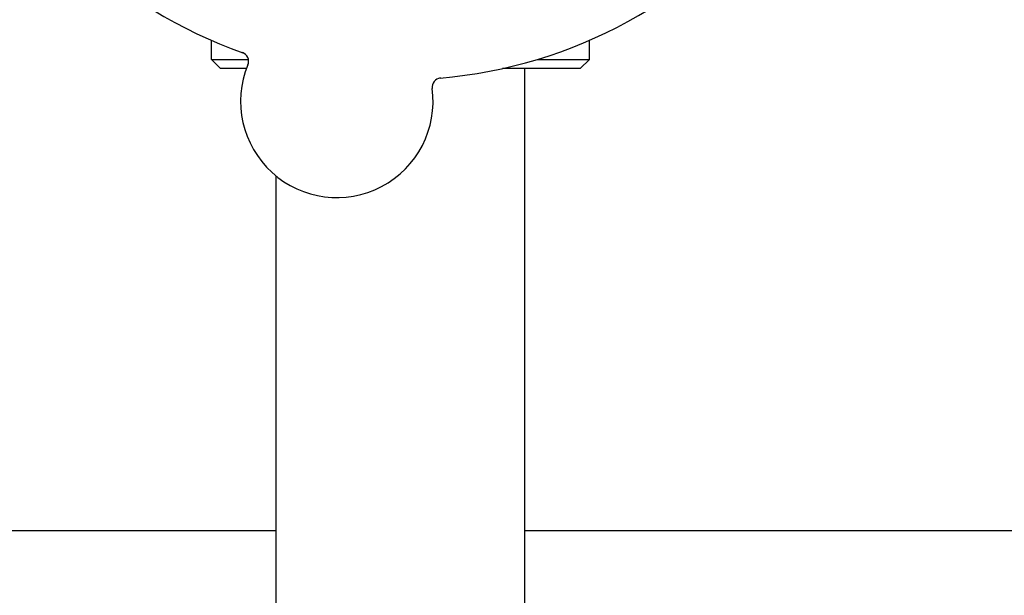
# Model space of a CAD drawing. Header units: inches. Extents: x 18 to 846, y -44 to 561.
# Tile 10 of 256: x 83.23 to 86.56, y 145.43 to 147.37. Entities that reach past the tile are written whole.
import ezdxf

# ---------------------------------------------------------------- set-up
doc = ezdxf.new("R2010")
doc.units = ezdxf.units.IN
doc.header["$LTSCALE"] = 24
doc.header["$MEASUREMENT"] = 0
doc.layers.add('Dimension (ANSI)', color=7, linetype='Continuous', lineweight=25)
doc.layers.add('Visible (ANSI)', color=7, linetype='Continuous', lineweight=30)
doc.styles.add('Note Text (ANSI)', font='tahoma.ttf')
doc.dimstyles.new('SB Fraction-16 (ANSI)', dxfattribs={"dimscale": 24, "dimtxt": 0.125, "dimasz": 0.098425, "dimexe": 0.125, "dimexo": 0.0625, "dimgap": 0.031496, "dimtad": 0, "dimtih": 1, "dimtoh": 1, "dimdec": 4, "dimrnd": 1e-08, "dimzin": 0, "dimdsep": 46, "dimlunit": 5, "dimtxsty": 'Note Text (ANSI)', "dimcen": 0.09, "dimdle": 0.393701, "dimclrd": 256, "dimclre": 256, "dimclrt": 256, "dimadec": 0, "dimazin": 3, "dimtfac": 0.96, "dimtofl": 0, "dimtmove": 0, "dimatfit": 3, "dimfxl": 1, "dimfrac": 2, "dimtolj": 1, "dimtzin": 12, "dimlwd": -1, "dimlwe": -1, "dimarcsym": 0})

# ---------------------------------------------------------------- blocks, each defined once
blk = doc.blocks.new('*D15')
at = {"layer": 'Defpoints', "color": 0, "transparency": 16777216}
for p in [(121.8191, 380.5815), (46.5863, 92.8698), (88.6941, 92.8698)]:
    blk.add_point(p, dxfattribs=at)
at = {"layer": 'Dimension (ANSI)', "transparency": 16777216}
for p, q in [((120.3191, 380.5815), (43.5863, 380.5815)), ((46.5863, 378.2193), (46.5863, 242.3754)), ((46.5863, 95.232), (46.5863, 237.0759)), ((87.1941, 92.8698), (43.5863, 92.8698))]:
    blk.add_line(p, q, dxfattribs=at)
for points in [[(46.1926, 378.2193), (46.98, 378.2193), (46.5863, 380.5815)], [(46.1926, 95.232), (46.98, 95.232), (46.5863, 92.8698)]]:
    blk.add_solid(points, dxfattribs=at)
at = {"layer": 'Dimension (ANSI)', "transparency": 16777216, "insert": (37.4463, 241.6195), "char_height": 3, "attachment_point": 1, "style": 'Note Text (ANSI)'}
blk.add_mtext('\\A1;287 11/16', dxfattribs=at)

msp = doc.modelspace()

# ---------------------------------------------------------------- linework, layer by layer
at = {"layer": 'Visible (ANSI)'}
for p, q in [((83.87611, 147.23866), (83.87611, 147.30294)), ((85.15361, 147.23866), (85.15361, 147.30294)), ((83.87611, 147.23866), (84.00123, 147.23866)), ((83.90736, 147.20741), (83.87611, 147.23866)), ((84.97884, 147.23866), (85.15361, 147.23866)), ((85.12236, 147.20741), (85.15361, 147.23866)), ((83.99459, 147.20741), (83.90736, 147.20741)), ((85.12236, 147.20741), (84.85924, 147.20741)), ((84.93486, 144.97591), (84.93486, 147.20741)), ((84.09486, 144.97591), (84.09486, 146.84404)), ((84.09486, 145.644), (80.03986, 145.644)), ((90.09486, 145.644), (84.93486, 145.644))]:
    msp.add_line(p, q, dxfattribs=at)
for centre, radius, start, end in [((84.51486, 148.76991), 1.6, 202.81714, 250.5497), ((84.51486, 148.76991), 1.6, 274.81714, 322.5497), ((83.97067, 147.23211), 0.03125, 337.56477, 70.51231), ((84.29996, 147.09615), 0.325, 157.56477, 7.80207), ((84.65291, 147.14451), 0.03125, 94.85452, 187.80207)]:
    msp.add_arc(centre, radius, start, end, dxfattribs=at)

# ---------------------------------------------------------------- dimensions: what is measured, and where the dimension line sits
at = {"layer": 'Dimension (ANSI)'}
dim = msp.add_linear_dim(base=(46.58635, 92.8698), p1=(121.81912, 380.5815), p2=(88.69412, 92.8698), angle=270, dimstyle='SB Fraction-16 (ANSI)', override={"dimgap": 0.031496, "dimdec": 4, "dimtol": 0, "dimlim": 0, "dimtp": 0, "dimtm": 0, "dimtdec": 2, "dimatfit": 1}, dxfattribs=at)
dim.commit()
dim.dimension.update_dxf_attribs({"geometry": '*D15', "text_midpoint": (46.58635, 239.72565), "dimtype": 160})

doc.saveas('drawing.dxf')
